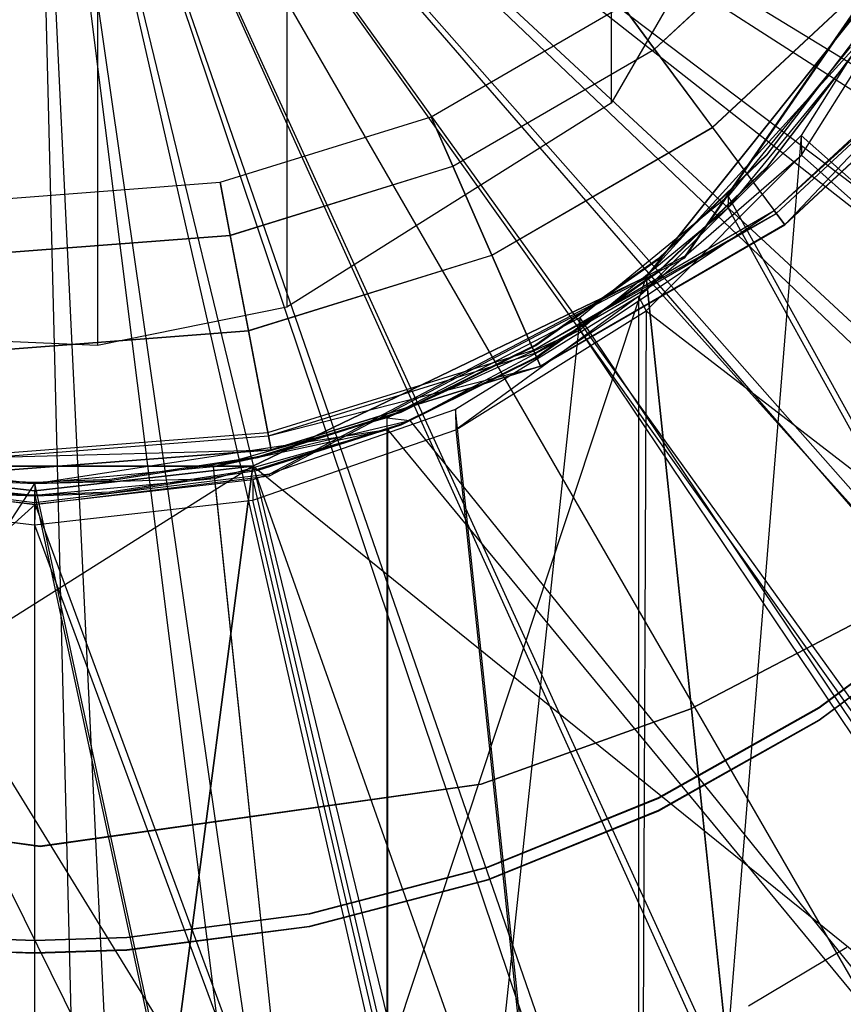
# Model space of a CAD drawing. Extents: x 0.1 to 16.1, y -7.1 to 6.9.
# Tile 70 of 118: x 8.075 to 8.327, y -0.552 to -0.251. Entities that reach past the tile are written whole.
import ezdxf

# ---------------------------------------------------------------- set-up
doc = ezdxf.new("R2010")
doc.units = 0
doc.header["$LTSCALE"] = 2.54
doc.layers.get('0').update_dxf_attribs({"color": 13, "linetype": 'CONTINUOUS'})

# ---------------------------------------------------------------- blocks, each defined once
blk = doc.blocks.new('DROPS_WOOD_A_PM_STL')
at = {"color": 0}
for p, q in [((8.08, -0.11157, 2.26919), (8.09403, -0.67407, 2.32338)), ((8.08, -0.11157, 2.26919), (8.52855, -0.45131, 2.32326)), ((8.08, -0.11157, 2.26919), (8.49249, -0.49428, 2.32328)), ((8.08, -0.11157, 2.26919), (8.56015, -0.40496, 2.32324)), ((8.08, -0.11157, 2.26919), (8.52855, -0.45131, 2.32326)), ((8.08, -0.11157, 2.26919), (8.56015, -0.40496, 2.32324)), ((8.08, -0.11157, 2.26919), (8.49249, -0.49428, 2.32328)), ((8.08, -0.11157, 2.26919), (8.45233, -0.53345, 2.3233)), ((8.08, -0.11157, 2.26919), (8.40847, -0.56842, 2.32332)), ((8.08, -0.11157, 2.26919), (8.36135, -0.59886, 2.32334)), ((8.08, -0.11157, 2.26919), (8.45233, -0.53345, 2.3233)), ((8.08, -0.11157, 2.26919), (8.40847, -0.56842, 2.32332)), ((8.08, -0.11157, 2.26919), (8.36135, -0.59886, 2.32334)), ((8.08, -0.11157, 2.26919), (8.31143, -0.62445, 2.32335)), ((8.08, -0.11157, 2.26919), (8.25921, -0.64495, 2.32336)), ((8.08, -0.11157, 2.26919), (8.20521, -0.66014, 2.32337)), ((8.08, -0.11157, 2.26919), (8.31143, -0.62445, 2.32335)), ((8.08, -0.11157, 2.26919), (8.25921, -0.64495, 2.32336)), ((8.08, -0.11157, 2.26919), (8.20521, -0.66014, 2.32337)), ((8.08, -0.11157, 2.26919), (8.14997, -0.66988, 2.32337)), ((8.08, -0.11157, 2.26919), (8.14997, -0.66988, 2.32337)), ((8.08, -0.11157, 2.26919), (8.09403, -0.67407, 2.32338)), ((8.25634, -0.17274, 213.57942), (8.25634, -0.27635, 12.57945)), ((8.25634, -0.17274, 213.57942), (8.25634, -0.27635, 12.57945)), ((8.31518, -0.17492, 12.5794), (8.25634, -0.27635, 12.57945)), ((8.31518, -0.17492, 12.5794), (8.25634, -0.27635, 12.57945)), ((8.3605, -0.205, 27.39661), (8.27894, -0.32317, 27.39667)), ((8.3605, -0.205, 27.39661), (8.27894, -0.32317, 27.39667)), ((8.27894, -0.32369, 26.39667), (8.3605, -0.20552, 26.39661)), ((8.27894, -0.32369, 26.39667), (8.3605, -0.20552, 26.39661)), ((8.26968, -0.25979, 211.4634), (8.3219, -0.21116, 211.46338)), ((8.26968, -0.25979, 211.4634), (8.3219, -0.21116, 211.46338)), ((8.26968, -0.25985, 211.35679), (8.3219, -0.21122, 211.35676)), ((8.26968, -0.25985, 211.35679), (8.3219, -0.21122, 211.35676)), ((8.35029, -0.22514, 31.42454), (8.26705, -0.32952, 31.41977)), ((8.26705, -0.32952, 39.41102), (8.35029, -0.22514, 39.40625)), ((8.26705, -0.32952, 39.41102), (8.35029, -0.22514, 39.40625)), ((8.26705, -0.32952, 31.41977), (8.35029, -0.22514, 27.41996)), ((8.26705, -0.32952, 31.41977), (8.35029, -0.22514, 27.41996)), ((8.35029, -0.22514, 31.42454), (8.26705, -0.32952, 31.41977)), ((8.28739, -0.28368, 211.48713), (8.34449, -0.23051, 211.48711)), ((8.28739, -0.28368, 211.48713), (8.34449, -0.23051, 211.48711)), ((8.28739, -0.28376, 211.33308), (8.34449, -0.23059, 211.33306)), ((8.28739, -0.28376, 211.33308), (8.34449, -0.23059, 211.33306)), ((8.35029, -0.22931, 26.37388), (8.31455, -0.28619, 26.37542)), ((8.35029, -0.22931, 26.37388), (8.31455, -0.28619, 26.37542)), ((8.15709, -0.23521, 213.57947), (8.15709, -0.33881, 12.57949)), ((8.15709, -0.23521, 213.57947), (8.15709, -0.33881, 12.57949)), ((8.31462, -0.29228, 14.38459), (8.35029, -0.23549, 14.38607)), ((8.31462, -0.29228, 14.38459), (8.35029, -0.23549, 14.38607)), ((8.0992, -0.2469, 213.57947), (8.0992, -0.3505, 12.57949)), ((8.0992, -0.2469, 213.57947), (8.0992, -0.3505, 12.57949)), ((8.20132, -0.28048, 211.42913), (8.25985, -0.24654, 211.42913)), ((8.20132, -0.28048, 211.42913), (8.25985, -0.24654, 211.42913)), ((8.20132, -0.2805, 211.39109), (8.25985, -0.24656, 211.39106)), ((8.20132, -0.2805, 211.39109), (8.25985, -0.24656, 211.39106)), ((8.26968, -0.25979, 211.4634), (8.25985, -0.24654, 211.42913)), ((8.26968, -0.25979, 211.4634), (8.25985, -0.24654, 211.42913)), ((8.25985, -0.24656, 211.39106), (8.26968, -0.25985, 211.35679)), ((8.25985, -0.24656, 211.39106), (8.26968, -0.25985, 211.35679)), ((8.30628, -0.30922, 211.40891), (8.36858, -0.25121, 211.40886)), ((8.30628, -0.30922, 211.40891), (8.36858, -0.25121, 211.40886)), ((8.30628, -0.30922, 211.40891), (8.36938, -0.2519, 211.41353)), ((8.30628, -0.30922, 211.40891), (8.36938, -0.2519, 211.41353)), ((8.30691, -0.31007, 211.41355), (8.36938, -0.2519, 211.41353)), ((8.30691, -0.31007, 211.41355), (8.36938, -0.2519, 211.41353)), ((8.30947, -0.31353, 211.40461), (8.36858, -0.25121, 211.40886)), ((8.30947, -0.31353, 211.40461), (8.36858, -0.25121, 211.40886)), ((8.33181, -0.25549, 39.42522), (8.30397, -0.29202, 39.42524)), ((8.33181, -0.25549, 39.42522), (8.30397, -0.29202, 39.42524)), ((8.30397, -0.29227, 38.92524), (8.33181, -0.25575, 38.92522)), ((8.30397, -0.29227, 38.92524), (8.33181, -0.25575, 38.92522)), ((8.37265, -0.25466, 211.49561), (8.30947, -0.31349, 211.49563)), ((8.37265, -0.25466, 211.49561), (8.30947, -0.31349, 211.49563)), ((8.37265, -0.2547, 211.40459), (8.30947, -0.31353, 211.40461)), ((8.30947, -0.31353, 211.41563), (8.37265, -0.2547, 211.4156)), ((8.30947, -0.31353, 211.41563), (8.37265, -0.2547, 211.4156)), ((8.37265, -0.2547, 211.40459), (8.30947, -0.31353, 211.40461)), ((8.30947, -0.31358, 211.32463), (8.37265, -0.25475, 211.32458)), ((8.30947, -0.31358, 211.32463), (8.37265, -0.25475, 211.32458)), ((8.33119, -0.259, 43.41145), (8.26705, -0.32952, 43.41321)), ((8.26705, -0.32952, 27.41758), (8.33119, -0.259, 27.41934)), ((8.33119, -0.259, 43.41145), (8.26705, -0.32952, 43.41321)), ((8.33119, -0.259, 43.41145), (8.26705, -0.32952, 39.41102)), ((8.33119, -0.259, 43.41145), (8.26705, -0.32952, 39.41102)), ((8.33119, -0.259, 27.41934), (8.26705, -0.32952, 31.41977)), ((8.26705, -0.32952, 27.41758), (8.33119, -0.259, 27.41934)), ((8.33119, -0.259, 27.41934), (8.26705, -0.32952, 31.41977)), ((8.20795, -0.29558, 211.46343), (8.26968, -0.25979, 211.4634)), ((8.20795, -0.29558, 211.46343), (8.26968, -0.25979, 211.4634)), ((8.20795, -0.29563, 211.35681), (8.26968, -0.25985, 211.35679)), ((8.20795, -0.29563, 211.35681), (8.26968, -0.25985, 211.35679)), ((8.28739, -0.28368, 211.48713), (8.26968, -0.25979, 211.4634)), ((8.28739, -0.28368, 211.48713), (8.26968, -0.25979, 211.4634)), ((8.26968, -0.25985, 211.35679), (8.28739, -0.28376, 211.33308)), ((8.26968, -0.25985, 211.35679), (8.28739, -0.28376, 211.33308)), ((8.32953, -0.25922, 38.91696), (8.29213, -0.30481, 38.91946)), ((8.32953, -0.25922, 38.91696), (8.29213, -0.30481, 38.91946)), ((8.33181, -0.25935, 31.93773), (8.30397, -0.29588, 31.93774)), ((8.33181, -0.25935, 31.93773), (8.30397, -0.29588, 31.93774)), ((8.30397, -0.29613, 31.43774), (8.33181, -0.25961, 31.43773)), ((8.30397, -0.29613, 31.43774), (8.33181, -0.25961, 31.43773)), ((8.29213, -0.30841, 31.93233), (8.32939, -0.26302, 31.93477)), ((8.29213, -0.30841, 31.93233), (8.32939, -0.26302, 31.93477)), ((8.25634, -0.27635, 12.57945), (8.15709, -0.33881, 12.57949)), ((8.25634, -0.27635, 12.57945), (8.15709, -0.33881, 12.57949)), ((8.13671, -0.30054, 211.42915), (8.20132, -0.28048, 211.42913)), ((8.13671, -0.30054, 211.42915), (8.20132, -0.28048, 211.42913)), ((8.13671, -0.30055, 211.39109), (8.20132, -0.2805, 211.39109)), ((8.13671, -0.30055, 211.39109), (8.20132, -0.2805, 211.39109)), ((8.20132, -0.28048, 211.42913), (8.20132, -0.2805, 211.39109)), ((8.20132, -0.28048, 211.42913), (8.20132, -0.2805, 211.39109)), ((8.20795, -0.29558, 211.46343), (8.20132, -0.28048, 211.42913)), ((8.20795, -0.29558, 211.46343), (8.20132, -0.28048, 211.42913)), ((8.20132, -0.2805, 211.39109), (8.20795, -0.29563, 211.35681)), ((8.20132, -0.2805, 211.39109), (8.20795, -0.29563, 211.35681)), ((8.2199, -0.32281, 211.48716), (8.28739, -0.28368, 211.48713)), ((8.2199, -0.32281, 211.48716), (8.28739, -0.28368, 211.48713)), ((8.2199, -0.32289, 211.33311), (8.28739, -0.28376, 211.33308)), ((8.2199, -0.32289, 211.33311), (8.28739, -0.28376, 211.33308)), ((8.31455, -0.28619, 26.37542), (8.26477, -0.89915, 26.37747)), ((8.31455, -0.28619, 26.37542), (8.26477, -0.89915, 26.37747)), ((8.31455, -0.28619, 26.37542), (8.26477, -0.33549, 26.37719)), ((8.31455, -0.28619, 26.37542), (8.26477, -0.33549, 26.37719)), ((8.30947, -0.31349, 211.49563), (8.28739, -0.28368, 211.48713)), ((8.30947, -0.31349, 211.49563), (8.28739, -0.28368, 211.48713)), ((8.28739, -0.28376, 211.33308), (8.30947, -0.31358, 211.32463)), ((8.28739, -0.28376, 211.33308), (8.30947, -0.31358, 211.32463)), ((8.31455, -0.28619, 26.37542), (9.00035, -0.89918, 26.30931)), ((8.31455, -0.28619, 26.37542), (9.00035, -0.89918, 26.30931)), ((8.31455, -0.28619, 26.37542), (8.31462, -0.29228, 14.38459)), ((8.31455, -0.28619, 26.37542), (8.31462, -0.29228, 14.38459)), ((8.30397, -0.29202, 39.42524), (8.27087, -0.32387, 39.42526)), ((8.30397, -0.29202, 39.42524), (8.27087, -0.32387, 39.42526)), ((8.30397, -0.29227, 38.92524), (8.30397, -0.29202, 39.42524)), ((8.30397, -0.29227, 38.92524), (8.30397, -0.29202, 39.42524)), ((8.26477, -0.33549, 26.37719), (8.31462, -0.29228, 14.38459)), ((8.26477, -0.33549, 26.37719), (8.31462, -0.29228, 14.38459)), ((8.26705, -0.33988, 14.38295), (8.31462, -0.29228, 14.38459)), ((8.26705, -0.33988, 14.38295), (8.31462, -0.29228, 14.38459)), ((8.27087, -0.32412, 38.92526), (8.30397, -0.29227, 38.92524)), ((8.27087, -0.32412, 38.92526), (8.30397, -0.29227, 38.92524)), ((8.31462, -0.29228, 14.38459), (9.00035, -0.90529, 14.45133)), ((8.31462, -0.29228, 14.38459), (9.00035, -0.90529, 14.45133)), ((8.1398, -0.31673, 211.46343), (8.20795, -0.29558, 211.46343)), ((8.1398, -0.31673, 211.46343), (8.20795, -0.29558, 211.46343)), ((8.1398, -0.31679, 211.35681), (8.20795, -0.29563, 211.35681)), ((8.1398, -0.31679, 211.35681), (8.20795, -0.29563, 211.35681)), ((8.2199, -0.32281, 211.48716), (8.20795, -0.29558, 211.46343)), ((8.2199, -0.32281, 211.48716), (8.20795, -0.29558, 211.46343)), ((8.20795, -0.29563, 211.35681), (8.2199, -0.32289, 211.33311)), ((8.20795, -0.29563, 211.35681), (8.2199, -0.32289, 211.33311)), ((8.30397, -0.29588, 31.93774), (8.27087, -0.32773, 31.93776)), ((8.30397, -0.29588, 31.93774), (8.27087, -0.32773, 31.93776)), ((8.27087, -0.32798, 31.43776), (8.30397, -0.29613, 31.43774)), ((8.27087, -0.32798, 31.43776), (8.30397, -0.29613, 31.43774)), ((8.30397, -0.29613, 31.43774), (8.30397, -0.29588, 31.93774)), ((8.30397, -0.29613, 31.43774), (8.30397, -0.29588, 31.93774)), ((8.06924, -0.30571, 211.42915), (8.13671, -0.30054, 211.42915)), ((8.06924, -0.30571, 211.42915), (8.13671, -0.30054, 211.42915)), ((8.06924, -0.30573, 211.39109), (8.13671, -0.30055, 211.39109)), ((8.06924, -0.30573, 211.39109), (8.13671, -0.30055, 211.39109)), ((8.13671, -0.30054, 211.42915), (8.13671, -0.30055, 211.39109)), ((8.13671, -0.30054, 211.42915), (8.13671, -0.30055, 211.39109)), ((8.1398, -0.31673, 211.46343), (8.13671, -0.30054, 211.42915)), ((8.1398, -0.31673, 211.46343), (8.13671, -0.30054, 211.42915)), ((8.13671, -0.30055, 211.39109), (8.1398, -0.31679, 211.35681)), ((8.13671, -0.30055, 211.39109), (8.1398, -0.31679, 211.35681)), ((8.29213, -0.30481, 38.91946), (8.24676, -0.34206, 38.92194)), ((8.29213, -0.30481, 38.91946), (8.24676, -0.34206, 38.92194)), ((8.29213, -0.30481, 38.91946), (8.61687, -0.8927, 38.88477)), ((8.29213, -0.30481, 38.91946), (8.61687, -0.8927, 38.88477)), ((8.29213, -0.30481, 38.91946), (8.29213, -0.30841, 31.93233)), ((8.29213, -0.30481, 38.91946), (8.29213, -0.30841, 31.93233)), ((8.23264, -0.35192, 211.40891), (8.30628, -0.30922, 211.40891)), ((8.23264, -0.35192, 211.40891), (8.30628, -0.30922, 211.40891)), ((8.23264, -0.35192, 211.40891), (8.30691, -0.31007, 211.41355)), ((8.23264, -0.35192, 211.40891), (8.30691, -0.31007, 211.41355)), ((8.23307, -0.35289, 211.41357), (8.30691, -0.31007, 211.41355)), ((8.23307, -0.35289, 211.41357), (8.30691, -0.31007, 211.41355)), ((8.23479, -0.35683, 211.40464), (8.30628, -0.30922, 211.40891)), ((8.23479, -0.35683, 211.40464), (8.30628, -0.30922, 211.40891)), ((8.24675, -0.34567, 31.92989), (8.29213, -0.30841, 31.93233)), ((8.24675, -0.34567, 31.92989), (8.29213, -0.30841, 31.93233)), ((8.61687, -0.89626, 31.96762), (8.29213, -0.30841, 31.93233)), ((8.61687, -0.89626, 31.96762), (8.29213, -0.30841, 31.93233)), ((8.30628, -0.30922, 211.40891), (8.30691, -0.31007, 211.41355)), ((8.30628, -0.30922, 211.40891), (8.30691, -0.31007, 211.41355)), ((8.30947, -0.31353, 211.40461), (8.30628, -0.30922, 211.40891)), ((8.30947, -0.31353, 211.40461), (8.30628, -0.30922, 211.40891)), ((8.30691, -0.31007, 211.41355), (8.30947, -0.31353, 211.41563)), ((8.30691, -0.31007, 211.41355), (8.30947, -0.31353, 211.41563)), ((8.30947, -0.31349, 211.49563), (8.23479, -0.35678, 211.49565)), ((8.30947, -0.31349, 211.49563), (8.23479, -0.35678, 211.49565)), ((8.30947, -0.31353, 211.40461), (8.23479, -0.35683, 211.40464)), ((8.23479, -0.35682, 211.41565), (8.30947, -0.31353, 211.41563)), ((8.23479, -0.35682, 211.41565), (8.30947, -0.31353, 211.41563)), ((8.30947, -0.31353, 211.40461), (8.23479, -0.35683, 211.40464)), ((8.23479, -0.35687, 211.32466), (8.30947, -0.31358, 211.32463)), ((8.23479, -0.35687, 211.32466), (8.30947, -0.31358, 211.32463)), ((8.06866, -0.32219, 211.46343), (8.1398, -0.31673, 211.46343)), ((8.06866, -0.32219, 211.46343), (8.1398, -0.31673, 211.46343)), ((8.06866, -0.32225, 211.35681), (8.1398, -0.31679, 211.35681)), ((8.06866, -0.32225, 211.35681), (8.1398, -0.31679, 211.35681)), ((8.14539, -0.34594, 211.48718), (8.1398, -0.31673, 211.46343)), ((8.14539, -0.34594, 211.48718), (8.1398, -0.31673, 211.46343)), ((8.1398, -0.31679, 211.35681), (8.14539, -0.34602, 211.33311)), ((8.1398, -0.31679, 211.35681), (8.14539, -0.34602, 211.33311)), ((8.14539, -0.34594, 211.48718), (8.2199, -0.32281, 211.48716)), ((8.14539, -0.34594, 211.48718), (8.2199, -0.32281, 211.48716)), ((8.14539, -0.34602, 211.33311), (8.2199, -0.32289, 211.33311)), ((8.14539, -0.34602, 211.33311), (8.2199, -0.32289, 211.33311)), ((8.27894, -0.32317, 27.39667), (8.15179, -0.3899, 27.39671)), ((8.27894, -0.32317, 27.39667), (8.15179, -0.3899, 27.39671)), ((8.15179, -0.39042, 26.39671), (8.27894, -0.32369, 26.39667)), ((8.15179, -0.39042, 26.39671), (8.27894, -0.32369, 26.39667)), ((8.23479, -0.35678, 211.49565), (8.2199, -0.32281, 211.48716)), ((8.23479, -0.35678, 211.49565), (8.2199, -0.32281, 211.48716)), ((8.2199, -0.32289, 211.33311), (8.23479, -0.35687, 211.32466)), ((8.2199, -0.32289, 211.33311), (8.23479, -0.35687, 211.32466)), ((8.27087, -0.32387, 39.42526), (8.23331, -0.35029, 39.42527)), ((8.27087, -0.32387, 39.42526), (8.23331, -0.35029, 39.42527)), ((8.23331, -0.35055, 38.92527), (8.27087, -0.32412, 38.92526)), ((8.23331, -0.35055, 38.92527), (8.27087, -0.32412, 38.92526)), ((8.27087, -0.32412, 38.92526), (8.27087, -0.32387, 39.42526)), ((8.27087, -0.32412, 38.92526), (8.27087, -0.32387, 39.42526)), ((8.27894, -0.32369, 26.39667), (8.27894, -0.32317, 27.39667)), ((8.27894, -0.32369, 26.39667), (8.27894, -0.32317, 27.39667)), ((8.27087, -0.32773, 31.93776), (8.23331, -0.35415, 31.93777)), ((8.27087, -0.32773, 31.93776), (8.23331, -0.35415, 31.93777)), ((8.23331, -0.35441, 31.43777), (8.27087, -0.32798, 31.43776)), ((8.23331, -0.35441, 31.43777), (8.27087, -0.32798, 31.43776)), ((8.27087, -0.32798, 31.43776), (8.27087, -0.32773, 31.93776)), ((8.27087, -0.32798, 31.43776), (8.27087, -0.32773, 31.93776)), ((8.26705, -0.32952, 31.41977), (8.08, -0.89497, 31.4154)), ((8.26705, -0.32952, 31.41977), (8.08, -0.89497, 31.4154)), ((8.26705, -0.32952, 43.41321), (8.14676, -0.38745, 43.41512)), ((8.14676, -0.38745, 27.41567), (8.26705, -0.32952, 27.41758)), ((8.14676, -0.38745, 39.41484), (8.26705, -0.32952, 39.41102)), ((8.26705, -0.32952, 31.41977), (8.14676, -0.38745, 31.41595)), ((8.26705, -0.32952, 43.41321), (8.14676, -0.38745, 43.41512)), ((8.14676, -0.38745, 39.41484), (8.26705, -0.32952, 39.41102)), ((8.14676, -0.38745, 27.41567), (8.26705, -0.32952, 27.41758)), ((8.26705, -0.32952, 31.41977), (8.14676, -0.38745, 31.41595)), ((8.26705, -0.32952, 43.41321), (8.32636, -0.89497, 43.4116)), ((8.26705, -0.32952, 43.41321), (8.32636, -0.89497, 43.4116)), ((8.32636, -0.89497, 27.41919), (8.26705, -0.32952, 27.41758)), ((8.32636, -0.89497, 27.41919), (8.26705, -0.32952, 27.41758)), ((8.26705, -0.32952, 39.41102), (8.77459, -0.89497, 39.35463)), ((8.26705, -0.32952, 31.41977), (8.77459, -0.89497, 31.47616)), ((8.26705, -0.32952, 31.41977), (8.77459, -0.89497, 31.47616)), ((8.26705, -0.32952, 39.41102), (8.77459, -0.89497, 39.35463)), ((8.26705, -0.32952, 43.41321), (8.26705, -0.32952, 39.41102)), ((8.26705, -0.32952, 43.41321), (8.26705, -0.32952, 39.41102)), ((8.26705, -0.32952, 27.41758), (8.26705, -0.32952, 31.41977)), ((8.26705, -0.32952, 27.41758), (8.26705, -0.32952, 31.41977)), ((8.26477, -0.33549, 26.37719), (8.20876, -0.37011, 26.37867)), ((8.26477, -0.33549, 26.37719), (8.20876, -0.37011, 26.37867)), ((8.26477, -0.33549, 26.37719), (8.20883, -0.37626, 14.38143)), ((8.26477, -0.33549, 26.37719), (8.20883, -0.37626, 14.38143)), ((8.26477, -0.33549, 26.37719), (8.26477, -0.89915, 26.37747)), ((8.26477, -0.33549, 26.37719), (8.26477, -0.89915, 26.37747)), ((8.26477, -0.33549, 26.37719), (8.26705, -0.33988, 14.38295)), ((8.26477, -0.33549, 26.37719), (8.26705, -0.33988, 14.38295)), ((8.15709, -0.33881, 12.57949), (8.0992, -0.3505, 12.57949)), ((8.15709, -0.33881, 12.57949), (8.0992, -0.3505, 12.57949)), ((8.20883, -0.37626, 14.38143), (8.26705, -0.33988, 14.38295)), ((8.20883, -0.37626, 14.38143), (8.26705, -0.33988, 14.38295)), ((8.26705, -0.33988, 14.38295), (8.26477, -0.90533, 14.38317)), ((8.26705, -0.33988, 14.38295), (8.26477, -0.90533, 14.38317)), ((8.26705, -0.33988, 14.38295), (9.00035, -0.90529, 14.45133)), ((8.26705, -0.33988, 14.38295), (9.00035, -0.90529, 14.45133)), ((8.24676, -0.34206, 38.92194), (8.18778, -0.89268, 38.92454)), ((8.24676, -0.34206, 38.92194), (8.18778, -0.89268, 38.92454)), ((8.24676, -0.34206, 38.92194), (8.18778, -0.37265, 38.92427)), ((8.24676, -0.34206, 38.92194), (8.18778, -0.37265, 38.92427)), ((8.24676, -0.34206, 38.92194), (8.24675, -0.34567, 31.92989)), ((8.24676, -0.34206, 38.92194), (8.24675, -0.34567, 31.92989)), ((8.24676, -0.34206, 38.92194), (8.61687, -0.8927, 38.88477)), ((8.24676, -0.34206, 38.92194), (8.61687, -0.8927, 38.88477)), ((8.0676, -0.35191, 211.48718), (8.14539, -0.34594, 211.48718)), ((8.0676, -0.35191, 211.48718), (8.14539, -0.34594, 211.48718)), ((8.0676, -0.35199, 211.33311), (8.14539, -0.34602, 211.33311)), ((8.0676, -0.35199, 211.33311), (8.14539, -0.34602, 211.33311)), ((8.15235, -0.38238, 211.49565), (8.14539, -0.34594, 211.48718)), ((8.15235, -0.38238, 211.49565), (8.14539, -0.34594, 211.48718)), ((8.14539, -0.34602, 211.33311), (8.15235, -0.38246, 211.32466)), ((8.14539, -0.34602, 211.33311), (8.15235, -0.38246, 211.32466)), ((8.18778, -0.37265, 38.92427), (8.24675, -0.34567, 31.92989)), ((8.18778, -0.37265, 38.92427), (8.24675, -0.34567, 31.92989)), ((8.1948, -0.37345, 31.92781), (8.24675, -0.34567, 31.92989)), ((8.1948, -0.37345, 31.92781), (8.24675, -0.34567, 31.92989)), ((8.61687, -0.89626, 31.96762), (8.24675, -0.34567, 31.92989)), ((8.61687, -0.89626, 31.96762), (8.24675, -0.34567, 31.92989)), ((8.0992, -0.3505, 12.57949), (8.04019, -0.348, 12.57949)), ((8.0992, -0.3505, 12.57949), (8.04019, -0.348, 12.57949)), ((8.15134, -0.37715, 211.40894), (8.23264, -0.35192, 211.40891)), ((8.15134, -0.37715, 211.40894), (8.23264, -0.35192, 211.40891)), ((8.23331, -0.35029, 39.42527), (8.19214, -0.37067, 39.42528)), ((8.23331, -0.35029, 39.42527), (8.19214, -0.37067, 39.42528)), ((8.19214, -0.37093, 38.92528), (8.23331, -0.35055, 38.92527)), ((8.19214, -0.37093, 38.92528), (8.23331, -0.35055, 38.92527)), ((8.23264, -0.35192, 211.40891), (8.23307, -0.35289, 211.41357)), ((8.23264, -0.35192, 211.40891), (8.23307, -0.35289, 211.41357)), ((8.23479, -0.35683, 211.40464), (8.23264, -0.35192, 211.40891)), ((8.23479, -0.35683, 211.40464), (8.23264, -0.35192, 211.40891)), ((8.23331, -0.35055, 38.92527), (8.23331, -0.35029, 39.42527)), ((8.23331, -0.35055, 38.92527), (8.23331, -0.35029, 39.42527)), ((8.15154, -0.37819, 211.4136), (8.23307, -0.35289, 211.41357)), ((8.15154, -0.37819, 211.4136), (8.23307, -0.35289, 211.41357)), ((8.23331, -0.35415, 31.93777), (8.19214, -0.37453, 31.93779)), ((8.23331, -0.35415, 31.93777), (8.19214, -0.37453, 31.93779)), ((8.19214, -0.37479, 31.43779), (8.23331, -0.35441, 31.43777)), ((8.19214, -0.37479, 31.43779), (8.23331, -0.35441, 31.43777)), ((8.23307, -0.35289, 211.41357), (8.23479, -0.35682, 211.41565)), ((8.23307, -0.35289, 211.41357), (8.23479, -0.35682, 211.41565)), ((8.23331, -0.35441, 31.43777), (8.23331, -0.35415, 31.93777)), ((8.23331, -0.35441, 31.43777), (8.23331, -0.35415, 31.93777)), ((8.15154, -0.37819, 211.4136), (8.23479, -0.35682, 211.41565)), ((8.15154, -0.37819, 211.4136), (8.23479, -0.35682, 211.41565)), ((8.23479, -0.35678, 211.49565), (8.15235, -0.38238, 211.49565)), ((8.23479, -0.35678, 211.49565), (8.15235, -0.38238, 211.49565)), ((8.15235, -0.38242, 211.41565), (8.23479, -0.35682, 211.41565)), ((8.15235, -0.38242, 211.41565), (8.23479, -0.35682, 211.41565)), ((8.23479, -0.35683, 211.40464), (8.15235, -0.38242, 211.40466)), ((8.23479, -0.35683, 211.40464), (8.15235, -0.38242, 211.40466)), ((8.15235, -0.38246, 211.32466), (8.23479, -0.35687, 211.32466)), ((8.15235, -0.38246, 211.32466), (8.23479, -0.35687, 211.32466)), ((8.20876, -0.37011, 26.37867), (8.14676, -0.39162, 26.37969)), ((8.20876, -0.37011, 26.37867), (8.14676, -0.39162, 26.37969)), ((8.26477, -0.89915, 26.37747), (8.20876, -0.37011, 26.37867)), ((8.26477, -0.89915, 26.37747), (8.20876, -0.37011, 26.37867)), ((8.20876, -0.37011, 26.37867), (8.20883, -0.37626, 14.38143)), ((8.20876, -0.37011, 26.37867), (8.20883, -0.37626, 14.38143)), ((8.18778, -0.37265, 38.92427), (8.13469, -0.38765, 38.92551)), ((8.18778, -0.37265, 38.92427), (8.13469, -0.38765, 38.92551)), ((8.13469, -0.38765, 38.92551), (8.1948, -0.37345, 31.92781)), ((8.13469, -0.38765, 38.92551), (8.1948, -0.37345, 31.92781)), ((8.19214, -0.37067, 39.42528), (8.14836, -0.38453, 39.42529)), ((8.19214, -0.37067, 39.42528), (8.14836, -0.38453, 39.42529)), ((8.14836, -0.38479, 38.92529), (8.19214, -0.37093, 38.92528)), ((8.14836, -0.38479, 38.92529), (8.19214, -0.37093, 38.92528)), ((8.18778, -0.37265, 38.92427), (8.18778, -0.89268, 38.92454)), ((8.18778, -0.37265, 38.92427), (8.18778, -0.89268, 38.92454)), ((8.18778, -0.37265, 38.92427), (8.1948, -0.37345, 31.92781)), ((8.18778, -0.37265, 38.92427), (8.1948, -0.37345, 31.92781)), ((8.18797, -0.37618, 31.92759), (8.1948, -0.37345, 31.92781)), ((8.18797, -0.37618, 31.92759), (8.1948, -0.37345, 31.92781)), ((8.19214, -0.37093, 38.92528), (8.19214, -0.37067, 39.42528)), ((8.19214, -0.37093, 38.92528), (8.19214, -0.37067, 39.42528)), ((8.1948, -0.37345, 31.92781), (8.61687, -0.89626, 31.96762)), ((8.1948, -0.37345, 31.92781), (8.61687, -0.89626, 31.96762)), ((8.08, -0.39268, 38.92529), (8.18797, -0.37618, 31.92759)), ((8.08, -0.39268, 38.92529), (8.18797, -0.37618, 31.92759)), ((8.13469, -0.38765, 38.92551), (8.18797, -0.37618, 31.92759)), ((8.13469, -0.38765, 38.92551), (8.18797, -0.37618, 31.92759)), ((8.13499, -0.3912, 31.92637), (8.18797, -0.37618, 31.92759)), ((8.13499, -0.3912, 31.92637), (8.18797, -0.37618, 31.92759)), ((8.14676, -0.39781, 14.38043), (8.20883, -0.37626, 14.38143)), ((8.14676, -0.39781, 14.38043), (8.20883, -0.37626, 14.38143)), ((8.19214, -0.37453, 31.93779), (8.14836, -0.38839, 31.93779)), ((8.19214, -0.37453, 31.93779), (8.14836, -0.38839, 31.93779)), ((8.14836, -0.38865, 31.43779), (8.19214, -0.37479, 31.43779)), ((8.14836, -0.38865, 31.43779), (8.19214, -0.37479, 31.43779)), ((8.18797, -0.37618, 31.92759), (8.18778, -0.89628, 31.92786)), ((8.18797, -0.37618, 31.92759), (8.18778, -0.89628, 31.92786)), ((8.18797, -0.37618, 31.92759), (8.61687, -0.89626, 31.96762)), ((8.18797, -0.37618, 31.92759), (8.61687, -0.89626, 31.96762)), ((8.19214, -0.37479, 31.43779), (8.19214, -0.37453, 31.93779)), ((8.19214, -0.37479, 31.43779), (8.19214, -0.37453, 31.93779)), ((8.20883, -0.37626, 14.38143), (8.26477, -0.90533, 14.38317)), ((8.20883, -0.37626, 14.38143), (8.26477, -0.90533, 14.38317)), ((8.06643, -0.38473, 211.4136), (8.15154, -0.37819, 211.4136)), ((8.06643, -0.38473, 211.4136), (8.15154, -0.37819, 211.4136)), ((8.06647, -0.38367, 211.40894), (8.15134, -0.37715, 211.40894)), ((8.06647, -0.38367, 211.40894), (8.15134, -0.37715, 211.40894)), ((8.15134, -0.37715, 211.40894), (8.15154, -0.37819, 211.4136)), ((8.15134, -0.37715, 211.40894), (8.15154, -0.37819, 211.4136)), ((8.15235, -0.38242, 211.40466), (8.15134, -0.37715, 211.40894)), ((8.15235, -0.38242, 211.40466), (8.15134, -0.37715, 211.40894)), ((8.15154, -0.37819, 211.4136), (8.15235, -0.38242, 211.41565)), ((8.15154, -0.37819, 211.4136), (8.15235, -0.38242, 211.41565)), ((8.15235, -0.38238, 211.49565), (8.06628, -0.38898, 211.49565)), ((8.15235, -0.38238, 211.49565), (8.06628, -0.38898, 211.49565)), ((8.15235, -0.38242, 211.40466), (8.06628, -0.38903, 211.40466)), ((8.06628, -0.38902, 211.41567), (8.15235, -0.38242, 211.41565)), ((8.06628, -0.38902, 211.41567), (8.15235, -0.38242, 211.41565)), ((8.15235, -0.38242, 211.40466), (8.06628, -0.38903, 211.40466)), ((8.06628, -0.38907, 211.32466), (8.15235, -0.38246, 211.32466)), ((8.06628, -0.38907, 211.32466), (8.15235, -0.38246, 211.32466)), ((8.06643, -0.38473, 211.4136), (8.15235, -0.38242, 211.41565)), ((8.06643, -0.38473, 211.4136), (8.15235, -0.38242, 211.41565)), ((8.14836, -0.38453, 39.42529), (8.10296, -0.39154, 39.42529)), ((8.14836, -0.38453, 39.42529), (8.10296, -0.39154, 39.42529)), ((8.10296, -0.3918, 38.92529), (8.14836, -0.38479, 38.92529)), ((8.10296, -0.3918, 38.92529), (8.14836, -0.38479, 38.92529)), ((8.14836, -0.38479, 38.92529), (8.14836, -0.38453, 39.42529)), ((8.14836, -0.38479, 38.92529), (8.14836, -0.38453, 39.42529)), ((8.14676, -0.38745, 43.41512), (7.34185, -0.89497, 43.38127)), ((8.14676, -0.38745, 43.41512), (7.34185, -0.89497, 43.38127)), ((8.14676, -0.38745, 43.41512), (8.01324, -0.38745, 43.41512)), ((8.01324, -0.38745, 27.41567), (8.32636, -0.89497, 27.41919)), ((8.01324, -0.38745, 27.41567), (8.32636, -0.89497, 27.41919)), ((8.01324, -0.38745, 27.41567), (8.14676, -0.38745, 27.41567)), ((8.01324, -0.38745, 39.41484), (8.08, -0.39497, 39.4154)), ((8.08, -0.39497, 31.4154), (8.01324, -0.38745, 31.41595)), ((8.01324, -0.38745, 43.41512), (8.08, -0.39497, 39.4154)), ((8.01324, -0.38745, 39.41484), (8.08, -0.39497, 39.4154)), ((8.01324, -0.38745, 43.41512), (8.08, -0.39497, 39.4154)), ((8.14676, -0.38745, 43.41512), (8.01324, -0.38745, 43.41512)), ((8.01324, -0.38745, 27.41567), (8.14676, -0.38745, 27.41567)), ((8.01324, -0.38745, 27.41567), (8.08, -0.39497, 31.4154)), ((8.01324, -0.38745, 27.41567), (8.08, -0.39497, 31.4154)), ((8.08, -0.39497, 31.4154), (8.01324, -0.38745, 31.41595)), ((8.08, -0.39268, 38.92529), (8.0213, -0.38688, 38.92544)), ((8.08, -0.39268, 38.92529), (8.0213, -0.38688, 38.92544)), ((8.08, -0.89497, 39.4154), (8.14676, -0.38745, 39.41484)), ((8.08, -0.89497, 39.4154), (8.14676, -0.38745, 39.41484)), ((8.08, -0.39497, 39.4154), (8.14676, -0.38745, 39.41484)), ((8.14676, -0.38745, 31.41595), (8.08, -0.89497, 31.4154)), ((8.14676, -0.38745, 31.41595), (8.08, -0.89497, 31.4154)), ((8.14676, -0.38745, 31.41595), (8.08, -0.39497, 31.4154)), ((8.14676, -0.38745, 43.41512), (8.08, -0.39497, 39.4154)), ((8.14676, -0.38745, 43.41512), (8.08, -0.39497, 39.4154)), ((8.08, -0.39497, 39.4154), (8.14676, -0.38745, 39.41484)), ((8.14676, -0.38745, 27.41567), (8.08, -0.39497, 31.4154)), ((8.14676, -0.38745, 31.41595), (8.08, -0.39497, 31.4154)), ((8.14676, -0.38745, 27.41567), (8.08, -0.39497, 31.4154)), ((8.13469, -0.38765, 38.92551), (8.08, -0.39268, 38.92529)), ((8.13469, -0.38765, 38.92551), (8.08, -0.39268, 38.92529)), ((8.14836, -0.38839, 31.93779), (8.10296, -0.3954, 31.9378)), ((8.14836, -0.38839, 31.93779), (8.10296, -0.3954, 31.9378)), ((8.10296, -0.39566, 31.4378), (8.14836, -0.38865, 31.43779)), ((8.10296, -0.39566, 31.4378), (8.14836, -0.38865, 31.43779)), ((8.18778, -0.89268, 38.92454), (8.13469, -0.38765, 38.92551)), ((8.18778, -0.89268, 38.92454), (8.13469, -0.38765, 38.92551)), ((8.14676, -0.38745, 43.41512), (8.32636, -0.89497, 43.4116)), ((8.14676, -0.38745, 43.41512), (8.32636, -0.89497, 43.4116)), ((8.14676, -0.38745, 27.41567), (8.32636, -0.89497, 27.41919)), ((8.14676, -0.38745, 27.41567), (8.32636, -0.89497, 27.41919)), ((8.77459, -0.89497, 39.35463), (8.14676, -0.38745, 39.41484)), ((8.77459, -0.89497, 39.35463), (8.14676, -0.38745, 39.41484)), ((8.14676, -0.38745, 43.41512), (8.14676, -0.38745, 39.41484)), ((8.14676, -0.38745, 43.41512), (8.14676, -0.38745, 39.41484)), ((8.14676, -0.38745, 27.41567), (8.14676, -0.38745, 31.41595)), ((8.14676, -0.38745, 27.41567), (8.14676, -0.38745, 31.41595)), ((8.14836, -0.38865, 31.43779), (8.14836, -0.38839, 31.93779)), ((8.14836, -0.38865, 31.43779), (8.14836, -0.38839, 31.93779)), ((8.08, -0.39862, 27.39671), (8.0082, -0.3899, 27.39671)), ((8.08, -0.39862, 27.39671), (8.0082, -0.3899, 27.39671)), ((8.0082, -0.39042, 26.39671), (8.08, -0.39914, 26.39671)), ((8.0082, -0.39042, 26.39671), (8.08, -0.39914, 26.39671)), ((8.0801, -0.39914, 26.38006), (8.01324, -0.39162, 26.37969)), ((8.0801, -0.39914, 26.38006), (8.01324, -0.39162, 26.37969)), ((8.02156, -0.39054, 31.92642), (8.08, -0.39629, 31.92594)), ((8.02156, -0.39054, 31.92642), (8.08, -0.39629, 31.92594)), ((8.08, -0.39242, 39.42529), (8.05704, -0.39154, 39.42529)), ((8.08, -0.39242, 39.42529), (8.05704, -0.39154, 39.42529)), ((8.15179, -0.3899, 27.39671), (8.08, -0.39862, 27.39671)), ((8.15179, -0.3899, 27.39671), (8.08, -0.39862, 27.39671)), ((8.08, -0.39914, 26.39671), (8.15179, -0.39042, 26.39671)), ((8.08, -0.39914, 26.39671), (8.15179, -0.39042, 26.39671)), ((8.08, -0.39629, 31.92594), (8.13499, -0.3912, 31.92637)), ((8.08, -0.39268, 38.92529), (8.13499, -0.3912, 31.92637)), ((8.08, -0.39629, 31.92594), (8.13499, -0.3912, 31.92637)), ((8.08, -0.39268, 38.92529), (8.13499, -0.3912, 31.92637)), ((8.10296, -0.39154, 39.42529), (8.08, -0.39242, 39.42529)), ((8.10296, -0.39154, 39.42529), (8.08, -0.39242, 39.42529)), ((8.14676, -0.39162, 26.37969), (8.0801, -0.39914, 26.38006)), ((8.14676, -0.39162, 26.37969), (8.0801, -0.39914, 26.38006)), ((8.10296, -0.3918, 38.92529), (8.10296, -0.39154, 39.42529)), ((8.10296, -0.3918, 38.92529), (8.10296, -0.39154, 39.42529)), ((8.13499, -0.3912, 31.92637), (8.18778, -0.89628, 31.92786)), ((8.13499, -0.3912, 31.92637), (8.18778, -0.89628, 31.92786)), ((8.14676, -0.39162, 26.37969), (8.26477, -0.89915, 26.37747)), ((8.14676, -0.39162, 26.37969), (8.26477, -0.89915, 26.37747)), ((8.14676, -0.39162, 26.37969), (8.14676, -0.39781, 14.38043)), ((8.14676, -0.39162, 26.37969), (8.14676, -0.39781, 14.38043)), ((8.15179, -0.39042, 26.39671), (8.15179, -0.3899, 27.39671)), ((8.15179, -0.39042, 26.39671), (8.15179, -0.3899, 27.39671)), ((7.75706, -0.89268, 38.91126), (8.08, -0.39268, 38.92529)), ((7.75706, -0.89268, 38.91126), (8.08, -0.39268, 38.92529)), ((8.05704, -0.3918, 38.92529), (8.08, -0.39268, 38.92529)), ((8.05704, -0.3918, 38.92529), (8.08, -0.39268, 38.92529)), ((8.08, -0.39268, 38.92529), (8.10296, -0.3918, 38.92529)), ((8.08, -0.39268, 38.92529), (8.10296, -0.3918, 38.92529)), ((8.08, -0.39268, 38.92529), (8.08, -0.39242, 39.42529)), ((8.08, -0.39268, 38.92529), (8.08, -0.39242, 39.42529)), ((8.18778, -0.89268, 38.92454), (8.08, -0.39268, 38.92529)), ((8.18778, -0.89268, 38.92454), (8.08, -0.39268, 38.92529)), ((8.08, -0.39268, 38.92529), (8.08, -0.39629, 31.92594)), ((8.08, -0.39268, 38.92529), (8.08, -0.39629, 31.92594)), ((8.08, -0.39628, 31.9378), (8.05704, -0.3954, 31.9378)), ((8.08, -0.39628, 31.9378), (8.05704, -0.3954, 31.9378)), ((8.05704, -0.39566, 31.4378), (8.08, -0.39654, 31.4378)), ((8.05704, -0.39566, 31.4378), (8.08, -0.39654, 31.4378)), ((8.08, -0.89497, 39.4154), (8.08, -0.39497, 39.4154)), ((8.08, -0.89497, 39.4154), (8.08, -0.39497, 39.4154)), ((8.08, -0.89497, 31.4154), (8.08, -0.39497, 31.4154)), ((8.08, -0.89497, 31.4154), (8.08, -0.39497, 31.4154)), ((8.10296, -0.3954, 31.9378), (8.08, -0.39628, 31.9378)), ((8.10296, -0.3954, 31.9378), (8.08, -0.39628, 31.9378)), ((8.08, -0.39654, 31.4378), (8.10296, -0.39566, 31.4378)), ((8.08, -0.39654, 31.4378), (8.10296, -0.39566, 31.4378)), ((8.08, -0.39654, 31.4378), (8.08, -0.39628, 31.9378)), ((8.08, -0.39654, 31.4378), (8.08, -0.39628, 31.9378)), ((8.08, -0.39629, 31.92594), (8.18778, -0.89628, 31.92786)), ((8.08, -0.39629, 31.92594), (8.18778, -0.89628, 31.92786)), ((8.10296, -0.39566, 31.4378), (8.10296, -0.3954, 31.9378)), ((8.10296, -0.39566, 31.4378), (8.10296, -0.3954, 31.9378)), ((8.0801, -0.39914, 26.38006), (7.52639, -0.89916, 26.35472)), ((8.0801, -0.39914, 26.38006), (7.52639, -0.89916, 26.35472)), ((8.01324, -0.39781, 14.38043), (8.26477, -0.90533, 14.38317)), ((8.01324, -0.39781, 14.38043), (8.26477, -0.90533, 14.38317)), ((8.01324, -0.39781, 14.38043), (8.0799, -0.40533, 14.38006)), ((8.01324, -0.39781, 14.38043), (8.0799, -0.40533, 14.38006)), ((8.0799, -0.40533, 14.38006), (8.14676, -0.39781, 14.38043)), ((8.0799, -0.40533, 14.38006), (8.14676, -0.39781, 14.38043)), ((8.0801, -0.39914, 26.38006), (8.0799, -0.40533, 14.38006)), ((8.0801, -0.39914, 26.38006), (8.0799, -0.40533, 14.38006)), ((8.08, -0.39914, 26.39671), (8.08, -0.39862, 27.39671)), ((8.08, -0.39914, 26.39671), (8.08, -0.39862, 27.39671)), ((8.0801, -0.39914, 26.38006), (8.26477, -0.89915, 26.37747)), ((8.0801, -0.39914, 26.38006), (8.26477, -0.89915, 26.37747)), ((8.26477, -0.90533, 14.38317), (8.14676, -0.39781, 14.38043)), ((8.26477, -0.90533, 14.38317), (8.14676, -0.39781, 14.38043)), ((8.0799, -0.40533, 14.38006), (8.26477, -0.90533, 14.38317)), ((8.0799, -0.40533, 14.38006), (8.26477, -0.90533, 14.38317)), ((8.32003, -0.46118, 39.42533), (8.36522, -0.42746, 39.42531)), ((8.32003, -0.46118, 39.42533), (8.36522, -0.42746, 39.42531)), ((8.36522, -0.42771, 38.92531), (8.32003, -0.46144, 38.92533)), ((8.36522, -0.42771, 38.92531), (8.32003, -0.46144, 38.92533)), ((8.34125, -0.43004, 211.49568), (8.28077, -0.46165, 211.4957)), ((8.34125, -0.43004, 211.49568), (8.28077, -0.46165, 211.4957)), ((8.28077, -0.46169, 211.4157), (8.34125, -0.43009, 211.41567)), ((8.28077, -0.46169, 211.4157), (8.34125, -0.43009, 211.41567)), ((8.32003, -0.46504, 31.93783), (8.36522, -0.43132, 31.93781)), ((8.32003, -0.46504, 31.93783), (8.36522, -0.43132, 31.93781)), ((8.36522, -0.43157, 31.43781), (8.32003, -0.4653, 31.43783)), ((8.36522, -0.43157, 31.43781), (8.32003, -0.4653, 31.43783)), ((8.28077, -0.46165, 211.4957), (8.21655, -0.48472, 211.4957)), ((8.28077, -0.46165, 211.4957), (8.21655, -0.48472, 211.4957)), ((8.21655, -0.48476, 211.41572), (8.28077, -0.46169, 211.4157)), ((8.21655, -0.48476, 211.41572), (8.28077, -0.46169, 211.4157)), ((8.27091, -0.48885, 39.42534), (8.32003, -0.46118, 39.42533)), ((8.27091, -0.48885, 39.42534), (8.32003, -0.46118, 39.42533)), ((8.32003, -0.46144, 38.92533), (8.27091, -0.4891, 38.92534)), ((8.32003, -0.46144, 38.92533), (8.27091, -0.4891, 38.92534)), ((8.28077, -0.46169, 211.4157), (8.28077, -0.46165, 211.4957)), ((8.28077, -0.46169, 211.4157), (8.28077, -0.46165, 211.4957)), ((8.32003, -0.46118, 39.42533), (8.32003, -0.46144, 38.92533)), ((8.32003, -0.46118, 39.42533), (8.32003, -0.46144, 38.92533)), ((8.27091, -0.49271, 31.93785), (8.32003, -0.46504, 31.93783)), ((8.27091, -0.49271, 31.93785), (8.32003, -0.46504, 31.93783)), ((8.32003, -0.4653, 31.43783), (8.27091, -0.49296, 31.43785)), ((8.32003, -0.4653, 31.43783), (8.27091, -0.49296, 31.43785)), ((8.32003, -0.46504, 31.93783), (8.32003, -0.4653, 31.43783)), ((8.32003, -0.46504, 31.93783), (8.32003, -0.4653, 31.43783)), ((8.21655, -0.48472, 211.4957), (8.08171, -0.50372, 211.49573)), ((8.21655, -0.48472, 211.4957), (8.08171, -0.50372, 211.49573)), ((8.08171, -0.50376, 211.41572), (8.21655, -0.48476, 211.41572)), ((8.08171, -0.50376, 211.41572), (8.21655, -0.48476, 211.41572)), ((8.21655, -0.48476, 211.41572), (8.21655, -0.48472, 211.4957)), ((8.21655, -0.48476, 211.41572), (8.21655, -0.48472, 211.4957)), ((8.08171, -0.50372, 211.49573), (7.94675, -0.48564, 211.4957)), ((8.08171, -0.50372, 211.49573), (7.94675, -0.48564, 211.4957)), ((7.94675, -0.48568, 211.41572), (8.08171, -0.50376, 211.41572)), ((7.94675, -0.48568, 211.41572), (8.08171, -0.50376, 211.41572)), ((8.21865, -0.51, 39.42535), (8.27091, -0.48885, 39.42534)), ((8.21865, -0.51, 39.42535), (8.27091, -0.48885, 39.42534)), ((8.27091, -0.4891, 38.92534), (8.21865, -0.51026, 38.92535)), ((8.27091, -0.4891, 38.92534), (8.21865, -0.51026, 38.92535)), ((8.27091, -0.48885, 39.42534), (8.27091, -0.4891, 38.92534)), ((8.27091, -0.48885, 39.42534), (8.27091, -0.4891, 38.92534)), ((8.21865, -0.51386, 31.93786), (8.27091, -0.49271, 31.93785)), ((8.21865, -0.51386, 31.93786), (8.27091, -0.49271, 31.93785)), ((8.27091, -0.49296, 31.43785), (8.21865, -0.51412, 31.43786)), ((8.27091, -0.49296, 31.43785), (8.21865, -0.51412, 31.43786)), ((8.27091, -0.49271, 31.93785), (8.27091, -0.49296, 31.43785)), ((8.27091, -0.49271, 31.93785), (8.27091, -0.49296, 31.43785)), ((8.08171, -0.50376, 211.41572), (8.08171, -0.50372, 211.49573)), ((8.08171, -0.50376, 211.41572), (8.08171, -0.50372, 211.49573)), ((8.16411, -0.52431, 39.42536), (8.21865, -0.51, 39.42535)), ((8.16411, -0.52431, 39.42536), (8.21865, -0.51, 39.42535)), ((8.21865, -0.51026, 38.92535), (8.16411, -0.52456, 38.92536)), ((8.21865, -0.51026, 38.92535), (8.16411, -0.52456, 38.92536)), ((8.21865, -0.51, 39.42535), (8.21865, -0.51026, 38.92535)), ((8.21865, -0.51, 39.42535), (8.21865, -0.51026, 38.92535)), ((8.16411, -0.52816, 31.93787), (8.21865, -0.51386, 31.93786)), ((8.16411, -0.52816, 31.93787), (8.21865, -0.51386, 31.93786)), ((8.21865, -0.51412, 31.43786), (8.16411, -0.52842, 31.43787)), ((8.21865, -0.51412, 31.43786), (8.16411, -0.52842, 31.43787)), ((8.21865, -0.51386, 31.93786), (8.21865, -0.51412, 31.43786)), ((8.21865, -0.51386, 31.93786), (8.21865, -0.51412, 31.43786)), ((8.10819, -0.53152, 39.42536), (8.16411, -0.52431, 39.42536)), ((8.10819, -0.53152, 39.42536), (8.16411, -0.52431, 39.42536)), ((8.16411, -0.52456, 38.92536), (8.10819, -0.53177, 38.92536)), ((8.16411, -0.52456, 38.92536), (8.10819, -0.53177, 38.92536)), ((8.16411, -0.52431, 39.42536), (8.16411, -0.52456, 38.92536)), ((8.16411, -0.52431, 39.42536), (8.16411, -0.52456, 38.92536)), ((8.10819, -0.53537, 31.93787), (8.16411, -0.52816, 31.93787)), ((8.10819, -0.53537, 31.93787), (8.16411, -0.52816, 31.93787)), ((8.16411, -0.52842, 31.43787), (8.10819, -0.53563, 31.43787)), ((8.16411, -0.52842, 31.43787), (8.10819, -0.53563, 31.43787)), ((8.16411, -0.52816, 31.93787), (8.16411, -0.52842, 31.43787)), ((8.16411, -0.52816, 31.93787), (8.16411, -0.52842, 31.43787)), ((8.05181, -0.53152, 39.42536), (8.08, -0.53242, 39.42536)), ((8.05181, -0.53152, 39.42536), (8.08, -0.53242, 39.42536)), ((8.08, -0.53268, 38.92536), (8.05181, -0.53177, 38.92536)), ((8.08, -0.53268, 38.92536), (8.05181, -0.53177, 38.92536)), ((8.08, -0.53242, 39.42536), (8.10819, -0.53152, 39.42536)), ((8.08, -0.53242, 39.42536), (8.10819, -0.53152, 39.42536)), ((8.10819, -0.53177, 38.92536), (8.08, -0.53268, 38.92536)), ((8.10819, -0.53177, 38.92536), (8.08, -0.53268, 38.92536)), ((8.08, -0.53242, 39.42536), (8.08, -0.53268, 38.92536)), ((8.08, -0.53242, 39.42536), (8.08, -0.53268, 38.92536)), ((8.10819, -0.53152, 39.42536), (8.10819, -0.53177, 38.92536)), ((8.10819, -0.53152, 39.42536), (8.10819, -0.53177, 38.92536)), ((8.05181, -0.53537, 31.93787), (8.08, -0.53628, 31.93787)), ((8.05181, -0.53537, 31.93787), (8.08, -0.53628, 31.93787)), ((8.08, -0.53654, 31.43787), (8.05181, -0.53563, 31.43787)), ((8.08, -0.53654, 31.43787), (8.05181, -0.53563, 31.43787)), ((8.08, -0.53628, 31.93787), (8.10819, -0.53537, 31.93787)), ((8.08, -0.53628, 31.93787), (8.10819, -0.53537, 31.93787)), ((8.10819, -0.53563, 31.43787), (8.08, -0.53654, 31.43787)), ((8.10819, -0.53563, 31.43787), (8.08, -0.53654, 31.43787)), ((8.08, -0.53628, 31.93787), (8.08, -0.53654, 31.43787)), ((8.08, -0.53628, 31.93787), (8.08, -0.53654, 31.43787)), ((8.10819, -0.53537, 31.93787), (8.10819, -0.53563, 31.43787)), ((8.10819, -0.53537, 31.93787), (8.10819, -0.53563, 31.43787)), ((8.32846, -0.53473, 14.34898), (8.2984, -0.55271, 14.34899)), ((8.32846, -0.53473, 14.34898), (8.2984, -0.55271, 14.34899))]:
    blk.add_line(p, q, dxfattribs=at)

msp = doc.modelspace()

# ---------------------------------------------------------------- linework, layer by layer
at = {"color": 0}
for q in [(8.21551, -0.67019, 2.19707), (8.26799, -0.65478, 2.19706), (8.56354, -0.42236, 2.19694), (8.31878, -0.63445, 2.19705), (8.36739, -0.60939, 2.19704), (8.10735, -0.68574, 2.19708), (8.36739, -0.60939, 2.19704), (8.41341, -0.57982, 2.19703), (8.53181, -0.46692, 2.19697), (8.56354, -0.42236, 2.19694), (8.26799, -0.65478, 2.19706), (8.31878, -0.63445, 2.19705), (8.49599, -0.50826, 2.19699), (8.53181, -0.46692, 2.19697), (8.10735, -0.68574, 2.19708), (8.1618, -0.68055, 2.19708), (8.1618, -0.68055, 2.19708), (8.21551, -0.67019, 2.19707), (8.4564, -0.546, 2.19701), (8.49599, -0.50826, 2.19699), (8.41341, -0.57982, 2.19703), (8.4564, -0.546, 2.19701)]:
    msp.add_line((8.08, -0.11162, 2.16919), q, dxfattribs=at)

# ---------------------------------------------------------------- block references
msp.add_blockref('DROPS_WOOD_A_PM_STL', (0, 0), dxfattribs=at)

doc.saveas('drawing.dxf')
